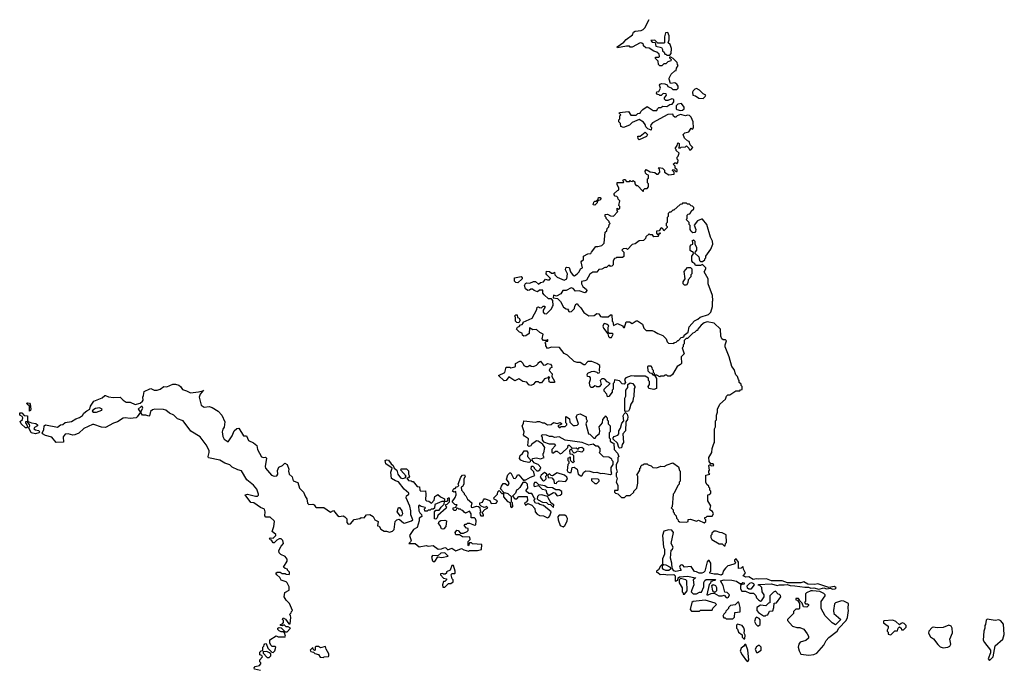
# Model space of a CAD drawing. Extents: x 2535812 to 2752880, y 540738 to 728399.
# Tile 78 of 213: x 2634705 to 2644686, y 651320 to 657898. Entities that reach past the tile are written whole.
import ezdxf

# ---------------------------------------------------------------- set-up
doc = ezdxf.new("R2010")
doc.units = 0

msp = doc.modelspace()

# ---------------------------------------------------------------- linework, layer by layer
at = {"layer": '0CON20XD'}
for points in [[(2641411.7, 656608.3), (2641455, 656610), (2641465, 656620), (2641488.3, 656598.3), (2641495, 656580), (2641508.3, 656581.7), (2641530, 656605), (2641501.7, 656631.7), (2641490, 656665), (2641475, 656670), (2641445, 656700), (2641430, 656735), (2641448.3, 656751.7), (2641488.3, 656761.7), (2641511.7, 656798.3), (2641525, 656790), (2641537, 656803), (2641531.2, 656865), (2641510.7, 656910.7), (2641495, 656926.7), (2641475, 656930), (2641455, 656923.3), (2641405, 656937.5), (2641370, 656925), (2641355, 656910), (2641345, 656910), (2641331.7, 656921.7), (2641325, 656940), (2641275, 656937.5), (2641120, 656855), (2641102.5, 656835), (2641100, 656815), (2641110, 656805), (2641105, 656780), (2641071.7, 656791.7), (2641053, 656813), (2641047, 656837), (2641029.3, 656859.3), (2640985, 656887.5), (2640915, 656857.5), (2640885, 656830), (2640825, 656807.5), (2640800, 656815), (2640797, 656847), (2640780, 656865), (2640780, 656885), (2640790, 656895), (2640790, 656925), (2640800, 656935), (2640781.7, 656951.7), (2640785, 656960), (2640875, 656970), (2640901.7, 656931.7), (2640955, 656930), (2640971.7, 656948.3), (2640995, 656950), (2641001.7, 656968.3), (2641020.7, 656989.3), (2641065, 657020), (2641125, 656980), (2641165, 656980), (2641170, 656995), (2641185, 657010), (2641205, 657010), (2641225, 657022.5), (2641265, 657020), (2641295, 657040), (2641318.3, 657041.7), (2641337.5, 657065), (2641336.7, 657086.7), (2641330, 657095), (2641315, 657097.5), (2641275, 657080), (2641255, 657080), (2641240, 657095), (2641241.7, 657108.3), (2641262.5, 657135), (2641258.3, 657148.3), (2641228.3, 657151.7), (2641208.3, 657131.7), (2641195, 657130), (2641188.3, 657138.3), (2641171.7, 657141.7), (2641160, 657155), (2641163, 657167), (2641185, 657170), (2641202.5, 657205), (2641190, 657235), (2641193.3, 657246.7), (2641215, 657253.3), (2641245, 657247.5), (2641268.3, 657238.3), (2641275, 657220), (2641308.3, 657208.3), (2641325, 657192.5), (2641365, 657190), (2641380, 657205), (2641380, 657225), (2641366.7, 657246.7), (2641345, 657257.5), (2641301.7, 657251.7), (2641287.5, 657295), (2641287.5, 657305), (2641310, 657345), (2641345, 657380), (2641360, 657385), (2641363, 657407), (2641380, 657435), (2641373, 657443), (2641370, 657465), (2641330, 657505), (2641305, 657520), (2641291.7, 657518.3), (2641291.7, 657511.7), (2641310, 657495), (2641305, 657480), (2641275, 657470), (2641255, 657450), (2641235, 657450), (2641215, 657430), (2641195, 657430), (2641180, 657445), (2641177, 657477), (2641150, 657505), (2641151.7, 657518.3), (2641185, 657520), (2641190, 657525), (2641188.3, 657548.3), (2641165, 657570), (2641135, 657580), (2641085, 657610), (2641051.7, 657611.7), (2641030, 657635), (2641028.3, 657648.3), (2641011.7, 657661.7), (2640995, 657662.5), (2640915, 657620), (2640895, 657620), (2640885, 657630), (2640855, 657630), (2640765, 657612.5), (2640760, 657625), (2640828.8, 657671.2), (2640852.3, 657697.7), (2640915.9, 657744.1), (2640927, 657773), (2640945, 657782.5), (2641005, 657787.5), (2641025, 657797.5), (2641043.6, 657816.4), (2641085, 657900)], [(2641295, 657540), (2641310, 657555), (2641312.5, 657605), (2641298.3, 657648.3), (2641280, 657665), (2641290, 657695), (2641290, 657735), (2641275, 657770), (2641250, 657765), (2641240, 657725), (2641240, 657665), (2641235, 657660), (2641175, 657660), (2641145, 657690), (2641101.7, 657688.3), (2641115, 657670), (2641148.3, 657668.3), (2641155, 657630), (2641210, 657615), (2641222.5, 657595), (2641222.5, 657582.5), (2641238.3, 657568.3), (2641245, 657550), (2641255, 657550), (2641265, 657540), (2641295, 657540)], [(2641635, 657100), (2641655, 657120), (2641660, 657135), (2641635, 657147.5), (2641596.7, 657185), (2641565, 657201.2), (2641547.5, 657195), (2641531.7, 657178.3), (2641526.7, 657165), (2641530, 657135), (2641557, 657127), (2641590, 657105), (2641635, 657100)], [(2641405, 656977.5), (2641425, 656982.5), (2641440, 656995), (2641441.7, 657011.7), (2641415, 657050), (2641377.5, 657042.5), (2641360, 657025), (2641360, 656995), (2641365, 656990), (2641405, 656977.5)], [(2640985, 656682.5), (2640973, 656693), (2640971.7, 656718.3), (2640995, 656720), (2641045, 656760), (2641070, 656735), (2641060, 656715), (2640985, 656682.5)], [(2640552.5, 653685), (2640581.2, 653708.8), (2640586.7, 653735), (2640578.8, 653775), (2640613.6, 653816.4), (2640615, 653850), (2640638.3, 653871.7), (2640641.7, 653888.3), (2640648.3, 653888.3), (2640650, 653875), (2640660, 653865), (2640660, 653845), (2640670, 653835), (2640670, 653805), (2640690, 653785), (2640690, 653725), (2640680, 653715), (2640680, 653665), (2640690, 653655), (2640691.7, 653631.7), (2640713, 653613), (2640728.3, 653608.3), (2640730, 653545), (2640765, 653510), (2640777.5, 653475), (2640770, 653465), (2640767, 653423), (2640750, 653395), (2640750, 653355), (2640760, 653315), (2640750, 653305), (2640750, 653275), (2640760, 653255), (2640752.5, 653215), (2640770, 653185), (2640770, 653135), (2640765, 653130), (2640735, 653130), (2640733.8, 653115), (2640745, 653102.5), (2640768.3, 653098.3), (2640805, 653060), (2640835, 653060), (2640855, 653080), (2640895, 653080), (2640930, 653115), (2640930, 653125), (2640960, 653155), (2640970, 653205), (2640970, 653275), (2640960, 653285), (2640990, 653335), (2640990, 653355), (2641000, 653365), (2641001.7, 653378.3), (2641015, 653390), (2641025, 653390), (2641035, 653400), (2641065, 653400), (2641075, 653390), (2641105, 653380), (2641123, 653363), (2641165, 653360), (2641205, 653377.5), (2641237, 653373), (2641268.3, 653391.7), (2641325, 653410), (2641385, 653370), (2641393, 653333), (2641400, 653325), (2641400, 653225), (2641390, 653215), (2641390, 653195), (2641375, 653180), (2641340, 653105), (2641328.3, 653091.7), (2641320, 652965), (2641310, 652955), (2641330, 652935), (2641330, 652915), (2641340, 652905), (2641340, 652895), (2641360, 652875), (2641361.7, 652851.7), (2641378.3, 652838.3), (2641380, 652825), (2641395, 652812.5), (2641465, 652810), (2641480, 652815), (2641481.7, 652838.3), (2641505, 652840), (2641565, 652820), (2641585, 652830), (2641645, 652802.5), (2641660, 652815), (2641660, 652835), (2641650, 652845), (2641651.7, 652858.3), (2641665, 652860), (2641675, 652870), (2641725, 652870), (2641737.5, 652895), (2641728.3, 652918.3), (2641700, 652935), (2641710, 652975), (2641680, 653025), (2641680, 653085), (2641695, 653090), (2641710, 653105), (2641710, 653125), (2641700, 653135), (2641700, 653155), (2641690, 653165), (2641690, 653175), (2641671.7, 653191.7), (2641660, 653215), (2641660, 653285), (2641700, 653295), (2641690, 653305), (2641690, 653325), (2641697.5, 653335), (2641690, 653385), (2641695, 653390), (2641705, 653390), (2641715, 653380), (2641740, 653385), (2641735, 653400), (2641711.7, 653401.7), (2641693, 653423), (2641690, 653465), (2641720, 653515), (2641723, 653557), (2641740, 653605), (2641750, 653615), (2641750, 653755), (2641760, 653775), (2641760, 653835), (2641770, 653845), (2641770, 653895), (2641780, 653925), (2641780, 653955), (2641802.5, 654005), (2641860, 654055), (2641870, 654085), (2641885, 654100), (2641905, 654100), (2641965, 654140), (2642005, 654140), (2642011.7, 654148.3), (2642028.3, 654151.7), (2642030, 654185), (2642020, 654195), (2642018.3, 654208.3), (2642000, 654225), (2642000, 654245), (2641990, 654255), (2641980, 654285), (2641963, 654303), (2641947, 654357), (2641922.5, 654385), (2641896.7, 654485), (2641857.5, 654585), (2641857.5, 654605), (2641870, 654645), (2641860, 654655), (2641835, 654657.5), (2641822.5, 654665), (2641813.3, 654695), (2641810, 654765), (2641745, 654826.7), (2641675, 654837.5), (2641645, 654830), (2641613.6, 654806.4), (2641580, 654765), (2641575, 654750), (2641565, 654750), (2641545, 654730), (2641530, 654725), (2641475, 654670), (2641461.7, 654668.3), (2641441.7, 654648.3), (2641440, 654615), (2641430, 654605), (2641430, 654585), (2641420, 654575), (2641440, 654515), (2641410, 654485), (2641412.5, 654415), (2641405, 654407.5), (2641370, 654385), (2641322.5, 654305), (2641301.7, 654288.3), (2641275, 654290), (2641265, 654300), (2641245, 654300), (2641235, 654290), (2641205, 654290), (2641195, 654280), (2641165, 654300), (2641140, 654300), (2641160, 654265), (2641160, 654165), (2641135, 654152.5), (2641082.5, 654165), (2641077.5, 654185), (2641090, 654205), (2641090, 654235), (2641080, 654245), (2641078.3, 654268.3), (2641045, 654290), (2640935, 654286.7), (2640905, 654292.5), (2640848.3, 654271.7), (2640837.5, 654255), (2640846.7, 654223.3), (2640833, 654207), (2640811.2, 654211.2), (2640785, 654240), (2640735, 654250), (2640730, 654225), (2640720, 654215), (2640720, 654155), (2640710, 654145), (2640710, 654125), (2640678.3, 654081.7), (2640665, 654080), (2640657.5, 654105), (2640630, 654135), (2640630, 654155), (2640690, 654215), (2640661.2, 654231.2), (2640635, 654257.5), (2640625, 654262.5), (2640605, 654260), (2640590, 654245), (2640600, 654205), (2640578.3, 654181.7), (2640555, 654180), (2640548.3, 654188.3), (2640535, 654190), (2640515, 654172.5), (2640495, 654172.5), (2640483.3, 654195), (2640482.5, 654225), (2640492.5, 654255), (2640491.7, 654271.7), (2640485, 654280), (2640460, 654285), (2640457.5, 654305), (2640465, 654320), (2640503, 654337), (2640525, 654340), (2640555, 654330), (2640565, 654320), (2640578.3, 654321.7), (2640587.5, 654335), (2640582.5, 654342.5), (2640586.4, 654396.4), (2640555, 654417.5), (2640505, 654437.5), (2640465, 654437.5), (2640435, 654402.5), (2640425, 654402.5), (2640386.4, 654426.4), (2640355, 654426.7), (2640326.1, 654436.1), (2640259.3, 654499.3), (2640225, 654517.5), (2640177, 654577), (2640097, 654583), (2640055, 654570), (2640040, 654595), (2640040, 654615), (2640030, 654625), (2640041.7, 654638.3), (2640058.3, 654641.7), (2640060, 654655), (2640055, 654660), (2640045, 654650), (2640015, 654650), (2640000, 654665), (2640010, 654715), (2639979.3, 654729.3), (2639945, 654762.5), (2639908.3, 654758.3), (2639873, 654777), (2639868.3, 654721.7), (2639835, 654697.5), (2639815, 654692.5), (2639803.3, 654705), (2639800, 654725), (2639770, 654735), (2639742.5, 654765), (2639750, 654785), (2639768.3, 654791.7), (2639781.7, 654808.3), (2639798.3, 654811.7), (2639810, 654825), (2639810, 654835), (2639900, 654875), (2639947.5, 654965), (2639951.7, 654988.3), (2639965, 654990), (2639973, 654983), (2639995, 654980), (2640011.7, 654998.3), (2640028.3, 654998.3), (2640030, 654985), (2640010, 654955), (2640010, 654935), (2640023, 654923), (2640045, 654920), (2640095, 654970), (2640107, 654993), (2640112.5, 655005), (2640110, 655055), (2640095, 655070), (2640065, 655070), (2640020.7, 655110.7), (2640008.3, 655128.3), (2640008.3, 655158.3), (2639975, 655160), (2639955, 655142.5), (2639920, 655155), (2639905, 655170), (2639885, 655170), (2639871.7, 655158.3), (2639855, 655157.5), (2639833, 655173), (2639823, 655207), (2639833.6, 655226.4), (2639845, 655232.5), (2639875, 655230), (2639913.6, 655246.4), (2639935, 655246.7), (2639965, 655220), (2639983, 655237), (2640015, 655242.5), (2640035, 655270), (2640055, 655262.5), (2640077, 655263), (2640087, 655277), (2640047.5, 655315), (2640042.5, 655325), (2640045, 655350), (2640075, 655347.5), (2640095, 655330), (2640115, 655330), (2640125, 655340), (2640130, 655315), (2640155, 655292.5), (2640225, 655260), (2640250, 655275), (2640257.5, 655325), (2640237.5, 655365), (2640240, 655385), (2640248.3, 655391.7), (2640275, 655390), (2640287.5, 655345), (2640315, 655307.5), (2640330, 655305), (2640356, 655324), (2640377.5, 655345), (2640390, 655375), (2640410, 655385), (2640397.5, 655445), (2640403.6, 655456.4), (2640420, 655465), (2640420, 655505), (2640463, 655527), (2640495, 655530), (2640500, 655545), (2640545, 655600), (2640565, 655600), (2640607, 655613), (2640630, 655635), (2640640, 655745), (2640658.3, 655761.7), (2640660, 655785), (2640678.3, 655801.7), (2640680, 655825), (2640690, 655835), (2640680, 655845), (2640680, 655855), (2640650, 655885), (2640650, 655895), (2640640, 655905), (2640640, 655925), (2640665, 655930), (2640693, 655913), (2640725, 655910), (2640770, 655955), (2640760, 655965), (2640761.7, 655988.3), (2640775, 655980), (2640790, 655985), (2640790, 656005), (2640780, 656015), (2640790, 656065), (2640771.7, 656081.7), (2640768.3, 656098.3), (2640758.3, 656108.3), (2640741.7, 656111.7), (2640730, 656125), (2640731.7, 656138.3), (2640765, 656170), (2640780, 656175), (2640780, 656195), (2640760, 656225), (2640761.7, 656248.3), (2640825, 656250), (2640830, 656255), (2640820, 656265), (2640825, 656280), (2640838.3, 656278.3), (2640855, 656260), (2640885, 656260), (2640895, 656270), (2640901.7, 656261.7), (2640915, 656260), (2640925, 656270), (2640940, 656255), (2640940, 656235), (2640955, 656220), (2640968.3, 656218.3), (2641021.7, 656161.7), (2641028.3, 656161.7), (2641030, 656175), (2641041.7, 656188.3), (2641065, 656190), (2641080, 656205), (2641080, 656235), (2641070, 656245), (2641070, 656285), (2641080, 656295), (2641080, 656325), (2641061.7, 656331.7), (2641050, 656345), (2641047, 656363), (2641055, 656380), (2641095, 656358.8), (2641145, 656350), (2641165, 656332.5), (2641176.4, 656333.6), (2641192.5, 656355), (2641190, 656385), (2641180, 656395), (2641185, 656400), (2641220, 656395), (2641240, 656375), (2641240, 656355), (2641287, 656327), (2641340, 656335), (2641340, 656355), (2641321.7, 656371.7), (2641325, 656380), (2641338.3, 656378.3), (2641355, 656360), (2641368.3, 656361.7), (2641368.3, 656378.3), (2641350, 656395), (2641350, 656415), (2641330, 656435), (2641345, 656450), (2641355, 656450), (2641365, 656440), (2641378.3, 656451.7), (2641380, 656475), (2641370, 656485), (2641370, 656505), (2641380, 656515), (2641390, 656545), (2641360, 656575), (2641360, 656585), (2641350, 656595), (2641370, 656625), (2641375, 656650), (2641390, 656645), (2641390, 656615), (2641381.7, 656601.7), (2641405, 656600), (2641411.7, 656608.3)], [(2640535, 656020), (2640520, 656025), (2640525, 656050), (2640535, 656060), (2640548.3, 656061.7), (2640568.3, 656081.7), (2640571.7, 656098.3), (2640588.3, 656098.3), (2640597, 656087), (2640595, 656080), (2640585, 656070), (2640571.7, 656068.3), (2640560, 656055), (2640560, 656045), (2640535, 656020)], [(2641335, 654620), (2641341.7, 654628.3), (2641358.3, 654631.7), (2641375, 654650), (2641385, 654650), (2641411.7, 654678.3), (2641428.3, 654681.7), (2641440, 654695), (2641440, 654705), (2641480, 654735), (2641493, 654787), (2641545, 654847.5), (2641580, 654865), (2641603, 654887), (2641688.3, 654911.7), (2641710, 654935), (2641727.5, 654995), (2641727.5, 655045), (2641732.5, 655055), (2641727.5, 655105), (2641682.5, 655225), (2641682.5, 655275), (2641642.5, 655345), (2641660, 655375), (2641660, 655385), (2641625, 655420), (2641605, 655410), (2641555, 655410), (2641550, 655425), (2641530, 655440), (2641520, 655455), (2641520, 655505), (2641540, 655535), (2641528.3, 655548.3), (2641515, 655550), (2641501.7, 655561.7), (2641500, 655605), (2641511.7, 655618.3), (2641530, 655625), (2641530, 655645), (2641521.7, 655658.3), (2641535, 655667.5), (2641550, 655655), (2641550, 655625), (2641567.5, 655595), (2641567, 655563), (2641551.7, 655548.3), (2641550, 655535), (2641588.3, 655498.3), (2641595, 655460), (2641605, 655450), (2641625, 655450), (2641650, 655465), (2641650, 655475), (2641660, 655485), (2641660, 655505), (2641712.5, 655575), (2641731.2, 655625), (2641729.2, 655655), (2641708.8, 655695), (2641670, 655825), (2641627, 655877), (2641615, 655877.5), (2641575, 655860), (2641543, 655817), (2641558, 655775), (2641555.8, 655754.2), (2641547.7, 655742.3), (2641528.3, 655738.3), (2641511.7, 655751.7), (2641510, 655765), (2641500, 655775), (2641500, 655815), (2641490, 655825), (2641490, 655845), (2641460, 655875), (2641470, 655885), (2641471.7, 655918.3), (2641481.7, 655928.3), (2641498.3, 655931.7), (2641510, 655945), (2641511.7, 655958.3), (2641538.3, 655981.7), (2641540, 655995), (2641525, 656010), (2641511.7, 656011.7), (2641495, 656030), (2641475, 656030), (2641465, 656040), (2641425, 656040), (2641418.3, 656031.7), (2641401.7, 656028.3), (2641335, 655970), (2641325, 655970), (2641305, 655950), (2641291.7, 655948.3), (2641280, 655935), (2641280, 655905), (2641270, 655895), (2641270, 655845), (2641260, 655835), (2641260, 655815), (2641270, 655805), (2641270, 655795), (2641235, 655760), (2641228.3, 655778.3), (2641215, 655790), (2641203.6, 655786.4), (2641188.3, 655761.7), (2641161.7, 655758.3), (2641160, 655735), (2641171.7, 655721.7), (2641180, 655720), (2641195, 655740), (2641200, 655735), (2641180, 655720), (2641178.3, 655701.7), (2641135, 655700), (2641118.3, 655718.3), (2641095, 655720), (2641085, 655730), (2641051.7, 655698.3), (2641048.3, 655681.7), (2641028.3, 655661.7), (2640985, 655660), (2640945, 655630), (2640915, 655620), (2640865, 655570), (2640855, 655580), (2640821.7, 655578.3), (2640810, 655565), (2640830, 655545), (2640828.3, 655501.7), (2640815, 655490), (2640755, 655490), (2640748.3, 655481.7), (2640735, 655480), (2640720, 655455), (2640720, 655415), (2640708.3, 655401.7), (2640695, 655400), (2640688.3, 655408.3), (2640675, 655410), (2640655, 655390), (2640635, 655390), (2640607, 655373), (2640575, 655367.5), (2640555, 655340), (2640515, 655340), (2640485, 655320), (2640449.3, 655260.7), (2640435, 655252.5), (2640401.7, 655248.3), (2640400, 655225), (2640412.5, 655195), (2640450, 655165), (2640452.5, 655155), (2640445, 655137.5), (2640435, 655132.5), (2640375, 655152.5), (2640338.3, 655148.3), (2640316.4, 655176.4), (2640295, 655182.5), (2640245, 655157.5), (2640210, 655155), (2640189.3, 655120.7), (2640145, 655100), (2640115, 655110), (2640111.7, 655081.7), (2640156.4, 655076.4), (2640187.5, 655045), (2640217, 654987), (2640245, 654970), (2640268.3, 654968.3), (2640260, 654955), (2640275, 654940), (2640298.3, 654941.7), (2640330, 654975), (2640333, 654997), (2640345, 655020), (2640355, 655020), (2640367, 655007), (2640395, 654980), (2640423.3, 654933.3), (2640475, 654900), (2640527, 654903), (2640555, 654922.5), (2640575, 654920), (2640591.7, 654891.7), (2640605, 654887.5), (2640671.7, 654888.3), (2640695, 654910), (2640708.3, 654908.3), (2640710, 654845), (2640717, 654837), (2640725, 654800), (2640765, 654822.5), (2640817, 654797), (2640825, 654780), (2640835, 654780), (2640853, 654837), (2640885, 654837.5), (2640915, 654822.5), (2640955, 654850), (2640967, 654847), (2641020, 654815), (2641032.5, 654775), (2641055, 654750), (2641115, 654750), (2641141.7, 654741.7), (2641175, 654720), (2641225, 654700), (2641260, 654665), (2641270, 654635), (2641281.7, 654621.7), (2641335, 654620)], [(2641465, 655210), (2641445, 655210), (2641430, 655225), (2641430, 655245), (2641450, 655275), (2641440.7, 655349.3), (2641475, 655390), (2641505, 655390), (2641520, 655375), (2641520, 655325), (2641510, 655315), (2641510, 655295), (2641480, 655265), (2641477, 655233), (2641465, 655210)], [(2639755, 655232.5), (2639735, 655237.5), (2639721.7, 655251.7), (2639720, 655285), (2639787, 655297), (2639800, 655285), (2639797.5, 655275), (2639755, 655232.5)], [(2639765, 654830), (2639743, 654833), (2639730, 654845), (2639730, 654885), (2639722.5, 654895), (2639735, 654910), (2639748.3, 654908.3), (2639751.7, 654881.7), (2639765, 654880), (2639777, 654857), (2639765, 654830)], [(2640705, 654680), (2640720, 654715), (2640715, 654720), (2640685, 654720), (2640670, 654735), (2640670, 654785), (2640678.3, 654798.3), (2640661.7, 654811.7), (2640635, 654820), (2640625, 654817.5), (2640617.5, 654795), (2640622.5, 654775), (2640668.3, 654718.3), (2640675, 654690), (2640685, 654680), (2640705, 654680)], [(2639885, 654192.5), (2639865, 654200), (2639847, 654227), (2639805, 654233.3), (2639765, 654262.5), (2639725, 654242.5), (2639665, 654280), (2639636.1, 654243.9), (2639615, 654242.5), (2639560, 654295), (2639623, 654327), (2639635, 654380), (2639675, 654380), (2639685, 654372.5), (2639725, 654382.5), (2639730, 654385), (2639730, 654415), (2639775, 654440), (2639785, 654440), (2639805, 654420), (2639817, 654397), (2639835, 654387.5), (2639855, 654387.5), (2639875, 654400), (2639888.3, 654388.3), (2639915, 654387.5), (2639945, 654400), (2639960, 654415), (2639960, 654425), (2639985, 654440), (2640015, 654400), (2640035, 654402.5), (2640055, 654417.5), (2640085, 654410), (2640097.5, 654395), (2640100, 654375), (2640081.7, 654368.3), (2640072.5, 654345), (2640101.7, 654311.7), (2640100, 654285), (2640127, 654237), (2640126.4, 654223.6), (2640085, 654222.5), (2640071.7, 654231.7), (2640070, 654265), (2640080, 654275), (2640065, 654280), (2640058.3, 654271.7), (2640025, 654260), (2639995, 654220), (2639975, 654220), (2639965, 654230), (2639935, 654230), (2639910, 654205), (2639885, 654192.5)], [(2641140, 654300), (2641140, 654315), (2641130, 654325), (2641130, 654345), (2641120, 654355), (2641117, 654377), (2641105, 654390), (2641075, 654390), (2641070, 654385), (2641071.7, 654341.7), (2641091.7, 654321.7), (2641108.3, 654318.3), (2641121.7, 654301.7), (2641135, 654300), (2641140, 654300)], [(2637145, 651307.5), (2637085, 651322.5), (2637082.5, 651335), (2637093, 651347), (2637135, 651360), (2637150, 651375), (2637150, 651385), (2637140, 651395), (2637140, 651415), (2637167.5, 651447.5), (2637158.3, 651458.3), (2637140, 651465), (2637140, 651495), (2637151.7, 651508.3), (2637168.3, 651511.7), (2637170, 651545), (2637180, 651555), (2637181.7, 651568.3), (2637191.7, 651578.3), (2637205, 651580), (2637220, 651535), (2637261.7, 651491.7), (2637275, 651490), (2637291.7, 651508.3), (2637300, 651545), (2637295, 651550), (2637265, 651550), (2637255, 651560), (2637240, 651585), (2637241.7, 651618.3), (2637305, 651657.5), (2637325, 651650), (2637395, 651650), (2637400, 651655), (2637388.3, 651688.3), (2637375, 651700), (2637355, 651700), (2637335, 651710), (2637323, 651723), (2637322.5, 651737.5), (2637335, 651742.5), (2637355, 651740), (2637395, 651700), (2637415, 651700), (2637450, 651735), (2637425, 651750), (2637405, 651750), (2637385, 651770), (2637365, 651760), (2637350, 651765), (2637350, 651775), (2637368.3, 651781.7), (2637380, 651795), (2637380, 651815), (2637370, 651825), (2637375, 651840), (2637398.3, 651828.3), (2637431.7, 651781.7), (2637448.3, 651781.7), (2637452.5, 651845), (2637450, 651865), (2637440, 651875), (2637458.3, 651891.7), (2637460, 651905), (2637470, 651915), (2637440, 651985), (2637405, 652020), (2637387.5, 652055), (2637393, 652097), (2637435, 652120), (2637437.5, 652155), (2637417.5, 652195), (2637405, 652206.7), (2637354, 652224), (2637340.7, 652250.7), (2637312.5, 652275), (2637302.5, 652295), (2637315, 652302.5), (2637345, 652302.5), (2637365, 652290), (2637395, 652290), (2637405, 652282.5), (2637435, 652280), (2637440, 652285), (2637440, 652305), (2637420, 652325), (2637420, 652335), (2637395, 652340), (2637380, 652355), (2637417.5, 652415), (2637417.5, 652435), (2637395, 652462.5), (2637351.7, 652481.7), (2637335, 652500), (2637333, 652523), (2637353.9, 652566.1), (2637380, 652595), (2637372.5, 652625), (2637355, 652640), (2637335, 652640), (2637311.2, 652628.8), (2637285, 652600), (2637275, 652600), (2637258.3, 652628.3), (2637245, 652632.5), (2637237.5, 652645), (2637245, 652652.5), (2637275, 652647.5), (2637300, 652675), (2637300, 652685), (2637263.3, 652715), (2637280, 652765), (2637288, 652815), (2637283.8, 652825), (2637245, 652860), (2637201.7, 652861.7), (2637190, 652875), (2637193.3, 652915), (2637185, 652942.5), (2637145, 652957.1), (2637077.5, 653005), (2637049.3, 653009.3), (2636990, 653085), (2637015, 653093.8), (2637095, 653072.9), (2637115.7, 653074.3), (2637125.6, 653084.4), (2637125.6, 653095), (2637108.9, 653145), (2637075, 653183.1), (2637007.6, 653237.6), (2636955, 653331.2), (2636915, 653340), (2636858, 653368), (2636835, 653388.8), (2636785, 653408), (2636735, 653438), (2636620, 653460), (2636616, 653475), (2636627.1, 653515), (2636624.4, 653534.4), (2636595, 653593.8), (2636534.5, 653675), (2636440.9, 653730.9), (2636361.2, 653835), (2636305, 653855.8), (2636268.8, 653895), (2636222.2, 653912.2), (2636186, 653945), (2636162.4, 653952.4), (2636075, 653954.4), (2636052, 653948), (2636030.5, 653929.5), (2636022.5, 653887.5), (2636015, 653882.5), (2635985, 653893.3), (2635950, 653895), (2635937.5, 653915), (2635937.5, 653935), (2635952.5, 653965), (2635945, 653980), (2635935, 653982.5), (2635907.5, 653955), (2635930, 653925), (2635896.7, 653875), (2635885, 653868), (2635825, 653858.8), (2635775, 653867.8), (2635755.6, 653864.4), (2635695, 653825.8), (2635657.3, 653812.7), (2635575, 653766.9), (2635535, 653770.6), (2635457.9, 653797.9), (2635442.1, 653797.9), (2635355, 653760), (2635305, 653711.4), (2635265, 653693.1), (2635242.4, 653692.4), (2635195, 653703.3), (2635165, 653702), (2635147.1, 653675), (2635149.5, 653620.5), (2635075, 653617.5), (2635030, 653670), (2634965, 653687.1), (2634936.2, 653705), (2634932.5, 653715), (2634950.8, 653745), (2634954, 653785), (2634965, 653794), (2635088.7, 653771.3), (2635117.5, 653795), (2635142.5, 653797.5), (2635165, 653819.4), (2635229.3, 653830.7), (2635272.9, 653857.1), (2635310.6, 653869.4), (2635340.7, 653889.3), (2635355, 653912), (2635385, 653937.5), (2635417.5, 653952.5), (2635424.2, 653985), (2635456, 654035), (2635541.3, 654068.7), (2635567.7, 654092.3), (2635575, 654094), (2635605, 654078), (2635655, 654072.5), (2635723.6, 654076.4), (2635754.5, 654044.5), (2635785, 654024.2), (2635826.2, 654026.2), (2635875, 654000.9), (2635925, 654015.7), (2635948.6, 654035), (2635957.1, 654045), (2635952.9, 654075), (2635958.9, 654091.1), (2635968.3, 654131.7), (2636025, 654160), (2636035, 654163.3), (2636067.7, 654147.7), (2636100, 654145), (2636130, 654155), (2636165, 654182), (2636195, 654179.2), (2636256.1, 654206.1), (2636285, 654206.2), (2636317.7, 654197.7), (2636334.2, 654184.2), (2636355, 654152), (2636395, 654141.2), (2636435, 654118.8), (2636519.1, 654130.9), (2636560, 654140), (2636567.5, 654147.5), (2636534.3, 654105.7), (2636524.2, 654075.8), (2636543.3, 653995), (2636573.9, 653973.9), (2636625, 653980.8), (2636655, 653971.4), (2636715.4, 653935.4), (2636755.8, 653895), (2636784.2, 653825), (2636778, 653772), (2636765, 653752.5), (2636758, 653725), (2636765, 653677.5), (2636778.8, 653648.8), (2636820, 653625), (2636857.5, 653685), (2636877.5, 653735), (2636905, 653760), (2636925, 653762.5), (2636973.8, 653685), (2637005, 653683.3), (2637025, 653636.2), (2637075, 653614)], [(2640845, 653930), (2640840, 653935), (2640840, 654065), (2640850, 654085), (2640850, 654145), (2640870, 654175), (2640870, 654205), (2640895, 654220), (2640920, 654215), (2640940, 654185), (2640940, 654175), (2640932.5, 654165), (2640931.7, 654078.3), (2640923, 654067), (2640920, 654035), (2640900, 654005), (2640887, 653953), (2640875, 653932.5), (2640845, 653930)], [(2634805, 653933.3), (2634803.9, 653983.9), (2634781.2, 654005), (2634777.5, 654015), (2634785, 654018.8), (2634805, 654016.2), (2634810, 654005), (2634818.1, 653955), (2634815, 653940), (2634805, 653933.3)], [(2635485, 653922.9), (2635536.7, 653945), (2635540, 653955), (2635515, 653969.2), (2635475, 653962), (2635446.7, 653945), (2635441.2, 653935), (2635454.3, 653924.3), (2635485, 653922.9)], [(2634865, 653704), (2634822, 653715), (2634797.5, 653765), (2634808, 653785), (2634805, 653800), (2634779.3, 653829.3), (2634764, 653826), (2634763.3, 653815), (2634776.7, 653795), (2634783.3, 653775), (2634780, 653765), (2634765, 653766.2), (2634720, 653805), (2634710.7, 653829.3), (2634732, 653848), (2634737.1, 653865), (2634730.5, 653880.5), (2634708, 653895), (2634705, 653916.2), (2634726, 653916), (2634749.2, 653889.2), (2634783.3, 653885), (2634783.9, 653843.9), (2634790.7, 653830.7), (2634824.2, 653814.2), (2634869.7, 653809.7), (2634885.6, 653795.6), (2634885.6, 653784.4), (2634855, 653770), (2634848, 653755), (2634864.2, 653744.2), (2634895, 653738.8), (2634907.5, 653725), (2634897.5, 653715), (2634865, 653704)], [(2637075, 653614), (2637108, 653585), (2637116.9, 653545), (2637155, 653472.5), (2637175, 653463.3), (2637197, 653467), (2637207, 653457), (2637194.2, 653375), (2637197.7, 653357.7), (2637257.5, 653285), (2637285, 653276.2), (2637310.7, 653279.3), (2637323.3, 653295), (2637317, 653333), (2637331.7, 653368.3), (2637370, 653385), (2637393, 653407), (2637415, 653392.5), (2637433, 653347), (2637430, 653325), (2637436.2, 653295), (2637467.5, 653267.5), (2637478.3, 653228.3), (2637525, 653210), (2637542.5, 653155), (2637582.5, 653115), (2637602.5, 653065), (2637617, 653047), (2637623, 653003), (2637635, 652990), (2637675, 652992.5), (2637690, 652985), (2637703.6, 652963.6), (2637715, 652957.5), (2637787, 652957), (2637855, 652910), (2637887, 652927), (2637925, 652877.5), (2637945, 652867.5), (2637985, 652872.5), (2638000, 652865), (2638020, 652845), (2638020, 652805), (2638035, 652790), (2638058.3, 652791.7), (2638095, 652836.7), (2638151.7, 652848.3), (2638165, 652857.5), (2638197, 652853), (2638220, 652885), (2638255, 652887.5), (2638287.7, 652867.7), (2638303.6, 652833.6), (2638340, 652815), (2638333, 652773), (2638348.3, 652768.3), (2638365, 652740), (2638398.3, 652718.3), (2638425, 652717.5), (2638455, 652707.5), (2638485, 652717.5), (2638500, 652735), (2638512.5, 652815), (2638527, 652833), (2638551.7, 652841.7), (2638595, 652802.5), (2638605, 652800), (2638677.3, 652822.7), (2638688.8, 652835), (2638668.8, 652885), (2638669.2, 652925), (2638660.5, 652970.5), (2638622.5, 653055), (2638627.5, 653075), (2638650, 653095), (2638650, 653105), (2638604, 653144), (2638545, 653217.5), (2638515, 653227.5), (2638473, 653253), (2638466.2, 653315), (2638480, 653355), (2638415, 653400), (2638410, 653435), (2638425, 653442.5), (2638445, 653437.5), (2638470.5, 653400.5), (2638492.5, 653385), (2638500, 653355), (2638527.5, 653335), (2638537.5, 653295), (2638565, 653257.5), (2638585, 653253.3), (2638611.7, 653258.3), (2638622.5, 653275), (2638570, 653335), (2638571.7, 653348.3), (2638625, 653350), (2638645, 653330), (2638647.5, 653295), (2638657.5, 653275), (2638645, 653260), (2638630, 653255), (2638645, 653232.5), (2638675, 653230), (2638685, 653220), (2638695, 653220), (2638735, 653170), (2638758.3, 653168.3), (2638760, 653135), (2638770, 653125), (2638818.3, 653128.3), (2638823.3, 653095), (2638820, 653035), (2638830, 653025), (2638851.7, 653021.7), (2638878.3, 653001.7), (2638906.7, 653033.3), (2638911.7, 653068.3), (2638945, 653090), (2638970, 653065), (2639010, 653045), (2639010, 653020), (2639038.3, 653021.7), (2639050, 653035), (2639041.7, 653048.3), (2639053, 653057), (2639060, 653055), (2639058.3, 653011.7), (2639035, 652990), (2639020, 652985), (2639020, 652975), (2639030, 652965), (2639028.3, 652951.7), (2638945, 652877.5), (2638937, 652853), (2638925, 652840), (2638910, 652845), (2638910, 652915), (2638925, 652930), (2638957, 652933), (2638965, 652940), (2638977, 652963), (2639008.3, 652991.7), (2639010, 653020), (2638985, 653017.5), (2638911.7, 652988.3), (2638908.3, 652951.7), (2638897.5, 652942.5), (2638875, 652940), (2638865, 652930), (2638845, 652930), (2638835, 652922.5), (2638811.7, 652921.7), (2638810, 652945), (2638820, 652955), (2638815, 652960), (2638775, 652970), (2638755, 652982.5), (2638747, 652973), (2638752.5, 652925), (2638760, 652905), (2638778.3, 652888.3), (2638781.7, 652868.3), (2638755, 652850), (2638753.8, 652825), (2638733.3, 652756.7), (2638697.5, 652735), (2638657.5, 652675), (2638672.5, 652625), (2638668.3, 652611.7), (2638650, 652595), (2638715, 652592.5), (2638755, 652560), (2638825, 652572.5), (2638845, 652567.5), (2638895, 652572.5), (2638947, 652537), (2638981.7, 652538.3), (2639015, 652552.5), (2639025, 652550), (2639045, 652530), (2639085, 652547.5), (2639125, 652520), (2639185, 652542.5), (2639208.3, 652528.3), (2639255, 652517.5), (2639265, 652522.5), (2639345, 652523.3), (2639387, 652533), (2639390, 652585), (2639295, 652590), (2639285, 652600), (2639265, 652600), (2639255, 652570), (2639250, 652575), (2639250, 652615), (2639270, 652635), (2639268.3, 652658.3), (2639195, 652660), (2639165, 652680), (2639125, 652680), (2639120, 652705), (2639135, 652730), (2639150, 652725), (2639175, 652700), (2639205, 652700), (2639240, 652715), (2639250, 652725), (2639250, 652745), (2639235, 652750), (2639210, 652775), (2639221.7, 652788.3), (2639235, 652790), (2639245, 652800), (2639265, 652800), (2639315, 652780), (2639328.3, 652781.7), (2639332.5, 652825), (2639326.7, 652845), (2639315, 652852.5), (2639282.5, 652852.5), (2639281.7, 652878.3), (2639282.5, 652895), (2639265, 652920), (2639225, 652902.5), (2639210.7, 652910.7), (2639198.3, 652928.3), (2639185, 652930), (2639175, 652940), (2639155, 652940), (2639145, 652950), (2639131.7, 652948.3), (2639130, 652935), (2639121.7, 652928.3), (2639108.3, 652928.3), (2639098.3, 652938.3), (2639100, 652955), (2639128.3, 652961.7), (2639130, 652975), (2639140, 652985), (2639115, 652990), (2639090, 653015), (2639120.7, 653059.3), (2639130, 653085), (2639125, 653120), (2639105, 653112.5), (2639092.5, 653125), (2639105, 653150), (2639118.3, 653151.7), (2639131.7, 653168.3), (2639145, 653170), (2639157.5, 653182.5), (2639150, 653195), (2639176.7, 653265), (2639192.5, 653285), (2639215, 653290), (2639220, 653275), (2639207.5, 653245), (2639207, 653193), (2639195, 653170), (2639180, 653165), (2639183.3, 653135), (2639210, 653105), (2639211.7, 653091.7), (2639227, 653077), (2639243.6, 653043.6), (2639290, 653005), (2639280, 652975), (2639281.7, 652961.7), (2639295, 652960), (2639335, 652972.5), (2639357.5, 652967.5), (2639368.3, 652958.3), (2639373, 652923), (2639380, 652915), (2639370, 652905), (2639372.5, 652885), (2639380, 652875), (2639395, 652872.5), (2639406, 652874), (2639406.7, 652885), (2639391.7, 652908.3), (2639421.7, 652938.3), (2639450, 652955), (2639435, 652970), (2639428.3, 652961.7), (2639415, 652960), (2639381.7, 652971.7), (2639370, 652985), (2639370, 653005), (2639396.7, 653013.3), (2639405, 653037.5), (2639415, 653047.5), (2639425, 653047.5), (2639469.3, 653029.3), (2639485, 652997.5), (2639535, 653002.5), (2639546.7, 653015), (2639547, 653027), (2639513.6, 653043.6), (2639510, 653055), (2639548.3, 653091.7), (2639551.7, 653118.3), (2639565, 653130), (2639591.7, 653101.7), (2639610, 653100), (2639610, 653115), (2639578.3, 653148.3), (2639587.5, 653175), (2639605, 653200), (2639625, 653200), (2639655, 653180), (2639661.7, 653188.3), (2639667, 653207), (2639640, 653245), (2639655, 653290), (2639675, 653310), (2639685, 653310), (2639710, 653255), (2639729.3, 653250.7), (2639742.5, 653265), (2639751.7, 653288.3), (2639765, 653290), (2639815, 653230), (2639821.7, 653238.3), (2639835, 653240), (2639883, 653267), (2639928.3, 653281.7), (2639920, 653295), (2639918.3, 653318.3), (2639890, 653345), (2639891.7, 653378.3), (2639908.3, 653378.3), (2639920, 653365), (2639920, 653355), (2639948.3, 653328.3), (2639961.7, 653328.3), (2639979.3, 653340.7), (2639987.5, 653365), (2639960, 653395), (2639932.5, 653402.5), (2639921.7, 653411.7), (2639898.3, 653438.3), (2639902.5, 653455), (2639945, 653460), (2639985, 653450), (2640020, 653465), (2640010, 653485), (2640010, 653505), (2640017, 653513), (2640030, 653565), (2640008, 653598), (2639991.2, 653611.2), (2639961.7, 653631.7), (2639945, 653632.5), (2639893.6, 653596.4), (2639885, 653582.5), (2639865, 653577.5), (2639857.5, 653585), (2639862.5, 653655), (2639820.7, 653680.7), (2639812.5, 653695), (2639820, 653725), (2639800, 653785), (2639811.7, 653808.3), (2639815, 653837.5), (2639935, 653822.5), (2639955, 653830), (2639975, 653828.8), (2640005, 653816.7), (2640026.4, 653816.4), (2640057, 653797), (2640091.7, 653798.3), (2640115, 653817.5), (2640155, 653810), (2640185, 653817.5), (2640198.3, 653808.3), (2640198.3, 653801.7), (2640160, 653785), (2640175, 653770), (2640185, 653770), (2640195, 653780), (2640235, 653780), (2640250, 653795), (2640250, 653805), (2640240, 653815), (2640240, 653875), (2640245, 653880), (2640277.5, 653857.5), (2640281.7, 653821.7), (2640315, 653790), (2640335, 653787.5), (2640355, 653792.5), (2640370, 653805), (2640347.5, 653875), (2640360.7, 653899.3), (2640385, 653907.5), (2640447, 653877), (2640447.5, 653855), (2640457.5, 653835), (2640442.5, 653805), (2640470, 653705), (2640485, 653700), (2640525, 653660), (2640538.3, 653661.7), (2640552.5, 653685)], [(2640785, 653560), (2640777.5, 653565), (2640765, 653610), (2640721.7, 653651.7), (2640720, 653665), (2640731.7, 653678.3), (2640768.3, 653691.7), (2640780, 653705), (2640780, 653735), (2640797, 653763), (2640808.3, 653811.7), (2640830, 653835), (2640823, 653887), (2640831.7, 653908.3), (2640845, 653920), (2640863.6, 653903.6), (2640870, 653875), (2640865, 653850), (2640850, 653825), (2640846.7, 653735), (2640820, 653705), (2640826.2, 653615), (2640813.3, 653595), (2640805, 653563.3), (2640785, 653560)], [(2640395, 653277.5), (2640405, 653280), (2640422.5, 653315), (2640445, 653330), (2640485.9, 653325.9), (2640525, 653313.3), (2640555.9, 653315.9), (2640595, 653304), (2640615, 653306.7), (2640695, 653292.5), (2640708.3, 653301.7), (2640700, 653325), (2640700, 653365), (2640720, 653395), (2640720, 653425), (2640710, 653435), (2640708.3, 653448.3), (2640677, 653467), (2640623, 653473), (2640601.7, 653491.7), (2640580, 653515), (2640590, 653525), (2640590, 653555), (2640568.3, 653578.3), (2640545, 653580), (2640519.3, 653599.3), (2640475, 653590), (2640406.4, 653616.4), (2640235, 653640), (2640175, 653672.5), (2640125, 653667.5), (2640105, 653676.7), (2640075, 653676.7), (2640045, 653691.2), (2640000, 653695), (2639990, 653685), (2640001.7, 653671.7), (2640002.5, 653645), (2640013.6, 653623.6), (2640073.6, 653603.6), (2640121.7, 653601.7), (2640137, 653587), (2640100, 653545), (2640100, 653515), (2640105, 653512.5), (2640117, 653513), (2640135, 653530), (2640155, 653530), (2640183, 653503), (2640201.7, 653508.3), (2640260, 653565), (2640265, 653590), (2640275, 653590), (2640305, 653560), (2640345, 653562.5), (2640365, 653550), (2640380, 653565), (2640405, 653570), (2640420, 653555), (2640420, 653535), (2640405, 653520), (2640355, 653530), (2640345, 653517.5), (2640325, 653510), (2640311.7, 653521.7), (2640298.3, 653548.3), (2640280, 653535), (2640281.7, 653501.7), (2640305, 653500), (2640320, 653485), (2640320, 653435), (2640330, 653425), (2640311.7, 653411.7), (2640290, 653435), (2640290, 653465), (2640285, 653470), (2640278.3, 653461.7), (2640261.7, 653458.3), (2640260, 653435), (2640270, 653425), (2640270, 653405), (2640260, 653395), (2640253.9, 653333.9), (2640260.7, 653320.7), (2640275, 653312.5), (2640297, 653313), (2640307, 653363), (2640325, 653367.5), (2640356.4, 653346.4), (2640367.5, 653295), (2640395, 653277.5)], [(2639865, 653412.5), (2639815, 653423.3), (2639785, 653437.5), (2639773, 653453), (2639777.5, 653485), (2639802.5, 653505), (2639818.3, 653531.7), (2639845, 653532.5), (2639856.4, 653516.4), (2639851.2, 653475), (2639880, 653445), (2639882.5, 653435), (2639879.3, 653420.7), (2639865, 653412.5)], [(2640015, 653230), (2640025, 653232.5), (2640041.7, 653248.3), (2640040, 653275), (2640050, 653285), (2640050, 653295), (2640025, 653312.5), (2639992.5, 653285), (2639982.5, 653265), (2640005, 653236.7), (2640015, 653230)], [(2640145, 653200), (2640150, 653215), (2640175, 653230), (2640237, 653223), (2640257.5, 653245), (2640250, 653265), (2640227, 653287), (2640155, 653310), (2640105, 653280), (2640091.7, 653281.7), (2640075, 653300), (2640060, 653285), (2640061.7, 653261.7), (2640098.3, 653258.3), (2640120, 653235), (2640123.6, 653203.6), (2640145, 653200)], [(2640055, 652853.3), (2640069.5, 652860.5), (2640080, 652875), (2640092.5, 652915), (2640015, 652980), (2639978.3, 652988.3), (2639965, 653000), (2639933.3, 653003.3), (2639920, 653025), (2639920, 653035), (2639930, 653045), (2639921.7, 653051.7), (2639905, 653090), (2639895, 653100), (2639865, 653100), (2639840, 653125), (2639840, 653135), (2639856.4, 653153.6), (2639852.5, 653195), (2639835, 653210), (2639805, 653210), (2639775, 653160), (2639755, 653140), (2639740, 653135), (2639730, 653105), (2639701.7, 653071.7), (2639725, 653047.5), (2639745, 653047.5), (2639765, 653070), (2639848.3, 653068.3), (2639851.7, 653028.3), (2639838.3, 653011.7), (2639822.5, 653005), (2639831.7, 652981.7), (2639855, 653000), (2639895, 652982.5), (2639928.3, 652948.3), (2639930, 652915), (2639951.2, 652891.2), (2639975, 652876.2), (2640015, 652873.3), (2640055, 652853.3)], [(2640155, 653077.5), (2640185, 653082.5), (2640201.7, 653098.3), (2640201.7, 653121.7), (2640175, 653137.5), (2640138.3, 653138.3), (2640105, 653157.5), (2640052.5, 653162.5), (2640027, 653177), (2639968.3, 653188.3), (2639945, 653210), (2639925, 653210), (2639917.5, 653195), (2639918.3, 653178.3), (2639925, 653172.5), (2639965, 653180), (2640000, 653145), (2640038.3, 653138.3), (2640048.8, 653098.8), (2640065, 653080), (2640115, 653110), (2640128.3, 653108.3), (2640155, 653077.5)], [(2640555, 653200), (2640580, 653225), (2640580, 653235), (2640570, 653245), (2640501.7, 653248.3), (2640501.7, 653231.7), (2640535, 653200), (2640555, 653200)], [(2639695, 652960), (2639707.5, 652975), (2639700, 652985), (2639700, 653005), (2639690, 653015), (2639690, 653065), (2639657, 653097), (2639622.5, 653107.5), (2639610, 653100), (2639610, 653065), (2639650.7, 653020.7), (2639678.3, 653008.3), (2639680, 652965), (2639695, 652960)], [(2640115, 652960), (2640120, 652985), (2640091.7, 653001.7), (2640062.5, 653055), (2640060, 653070), (2639995, 653086.7), (2639968.3, 653081.7), (2639955, 653070), (2639950, 653045), (2639960, 653035), (2640005, 653012.5), (2640045, 653007.5), (2640063, 652993), (2640085, 652990), (2640115, 652960)], [(2638565, 652870), (2638532.5, 652915), (2638545, 652960), (2638555, 652957.5), (2638580, 652925), (2638586.7, 652895), (2638575, 652872.5), (2638565, 652870)], [(2640215, 652762.5), (2640232.5, 652775), (2640255, 652820), (2640257, 652847), (2640248.3, 652868.3), (2640231.7, 652881.7), (2640175, 652880), (2640160, 652865), (2640162.5, 652835), (2640183.3, 652775), (2640215, 652762.5)], [(2638995, 652737.5), (2638981.7, 652741.7), (2638966.1, 652776.1), (2638950, 652795), (2638957.5, 652815), (2638973, 652827), (2639015, 652830), (2639030, 652825), (2639026.2, 652765), (2639005, 652742.5), (2638995, 652737.5)], [(2642215, 652010), (2642225, 652012.5), (2642252.5, 652055), (2642252.5, 652075), (2642232.5, 652105), (2642228, 652148), (2642208.3, 652168.3), (2642191.7, 652171.7), (2642195, 652180), (2642325, 652186.7), (2642385, 652170), (2642406.4, 652176.4), (2642455, 652173.8), (2642485, 652180), (2642517, 652167), (2642563.6, 652166.4), (2642665, 652150), (2642701.7, 652151.7), (2642725, 652142.5), (2642755, 652146.2), (2642805, 652132.5), (2642855, 652143.3), (2642885, 652133.3), (2642925, 652140), (2642945, 652130), (2642970, 652135), (2642980, 652145), (2642965, 652156.7), (2642908.3, 652148.3), (2642795, 652186.7), (2642765, 652180), (2642695, 652183.3), (2642655, 652206.7), (2642625, 652193.8), (2642487, 652197), (2642435.9, 652215.9), (2642325, 652216.7), (2642275, 652237.5), (2642195, 652232.5), (2642175, 652237.5), (2642140.7, 652230.7), (2642096.4, 652256.4), (2642065, 652252.5), (2642040, 652265), (2642062.5, 652295), (2642042.5, 652335), (2642040, 652355), (2642035, 652360), (2642017, 652343), (2641991.7, 652341.7), (2641990, 652405), (2641968.3, 652438.3), (2641950, 652425), (2641950, 652415), (2641960, 652405), (2641953, 652387), (2641899.3, 652370.7), (2641885, 652366.7), (2641861.2, 652345), (2641837.5, 652315), (2641828.3, 652281.7), (2641815, 652272.5), (2641783, 652283), (2641745, 652283.3), (2641700, 652295), (2641700, 652305), (2641710, 652315), (2641712.5, 652395), (2641695, 652420), (2641685, 652420), (2641672.3, 652407.7), (2641650, 652315), (2641638.3, 652301.7), (2641620, 652295), (2641591.7, 652291.7), (2641565, 652307.5), (2641545, 652310), (2641511.7, 652361.7), (2641445, 652352.5), (2641427.5, 652375), (2641415, 652378.8), (2641400.5, 652369.5), (2641393.3, 652355), (2641410, 652325), (2641405, 652320), (2641355, 652310), (2641337.1, 652317.1), (2641317.5, 652345), (2641317, 652393), (2641302.5, 652445), (2641310, 652525), (2641323.6, 652536.4), (2641328.8, 652555), (2641307.5, 652595), (2641332.5, 652705), (2641315, 652730), (2641285, 652732.5), (2641235, 652720), (2641221.2, 652675), (2641230, 652555), (2641240, 652535), (2641240, 652485), (2641220.7, 652439.3), (2641220, 652385), (2641200, 652365), (2641181.7, 652328.3), (2641160, 652315), (2641160, 652305), (2641175, 652300), (2641198.3, 652278.3), (2641235, 652283.8), (2641275, 652277.5), (2641335, 652280), (2641350, 652265), (2641350, 652215), (2641355, 652210), (2641361.7, 652218.3), (2641378.3, 652221.7), (2641380, 652245), (2641395, 652257.5), (2641475, 652263.3), (2641557, 652247), (2641558.3, 652241.7), (2641541.7, 652238.3), (2641533.3, 652226.7), (2641537.5, 652175), (2641517.5, 652125), (2641512.5, 652105), (2641517, 652097), (2641533.6, 652083.6), (2641565, 652083.3), (2641595, 652100), (2641615, 652100), (2641638.8, 652155), (2641640.7, 652199.3), (2641651.7, 652218.3), (2641665, 652230), (2641755, 652230), (2641760, 652225), (2641755, 652220), (2641735, 652220), (2641728.3, 652211.7), (2641711.7, 652208.3), (2641708.3, 652191.7), (2641693, 652177), (2641670, 652075), (2641685, 652072.5), (2641713, 652087), (2641745, 652090), (2641793.6, 652063.6), (2641825, 652062.5), (2641845, 652070), (2641865, 652047.5), (2641876.4, 652043.6), (2641889.3, 652050.7), (2641900, 652075), (2641878.3, 652098.3), (2641851.7, 652101.7), (2641837, 652167), (2641810, 652215), (2641845, 652227.5), (2641925, 652223.3), (2641971.7, 652211.7), (2642005, 652190), (2642025, 652190), (2642035, 652197.5), (2642050, 652195), (2642048.3, 652181.7), (2642025, 652180), (2642012.5, 652167.5), (2642012.5, 652135), (2642025, 652110), (2642061.7, 652111.7), (2642105, 652090), (2642145, 652092.5), (2642166, 652066), (2642174.2, 652044.2), (2642195, 652022.5), (2642215, 652010)], [(2641855, 652570), (2641860, 652595), (2641870, 652605), (2641865, 652680), (2641825, 652702.5), (2641803.6, 652703.6), (2641765, 652720), (2641745, 652720), (2641721.7, 652698.3), (2641720, 652685), (2641710, 652675), (2641710, 652655), (2641720, 652635), (2641795, 652590), (2641825, 652590), (2641845, 652570), (2641855, 652570)], [(2638915, 652410), (2638945, 652460), (2638985, 652452.5), (2639050, 652465), (2639015, 652500), (2638973, 652497), (2638945, 652470), (2638888.3, 652471.7), (2638880, 652455), (2638888.3, 652418.3), (2638895, 652410), (2638915, 652410)], [(2638995, 652150), (2639015, 652152.5), (2639051.7, 652188.3), (2639075, 652190), (2639100, 652205), (2639100, 652225), (2639090, 652235), (2639080, 652275), (2639085, 652290), (2639115, 652290), (2639120, 652295), (2639120, 652315), (2639101.7, 652371.7), (2639085, 652370), (2639070, 652325), (2639031.7, 652308.3), (2639030, 652295), (2639018.3, 652281.7), (2639002.5, 652282.5), (2638995, 652290), (2638970, 652285), (2638970, 652275), (2639001.7, 652241.7), (2639030, 652235), (2639030, 652225), (2639015, 652210), (2639001.7, 652208.3), (2638990, 652175), (2638995, 652150)], [(2641285, 652320), (2641255, 652320), (2641232, 652332), (2641222.5, 652345), (2641221.7, 652368.3), (2641235, 652380), (2641255, 652377.5), (2641300, 652355), (2641302.5, 652335), (2641285, 652320)], [(2641445, 652080), (2641472.5, 652115), (2641467, 652217), (2641456.4, 652226.4), (2641405, 652240), (2641390, 652225), (2641390, 652195), (2641420, 652145), (2641420, 652105), (2641430, 652095), (2641431.7, 652081.7), (2641445, 652080)], [(2641755, 652100), (2641741.7, 652101.7), (2641733, 652113), (2641722.5, 652167.5), (2641735, 652180), (2641759.3, 652169.3), (2641769.3, 652149.3), (2641770, 652115), (2641755, 652100)], [(2642115, 652130), (2642095, 652130), (2642081.7, 652141.7), (2642080, 652165), (2642105, 652192.5), (2642125, 652197.5), (2642145, 652190), (2642150, 652175), (2642115, 652130)], [(2642265, 651860), (2642271.7, 651868.3), (2642288.3, 651871.7), (2642305, 651910), (2642338.3, 651911.7), (2642350, 651945), (2642351.7, 651988.3), (2642378.3, 651991.7), (2642420, 652055), (2642418.3, 652068.3), (2642408.3, 652078.3), (2642395, 652080), (2642365, 652110), (2642345, 652102.5), (2642310, 652065), (2642308.3, 651991.7), (2642295, 651990), (2642267, 651963), (2642215, 651970), (2642177.5, 651945), (2642177.5, 651915), (2642193.6, 651893.6), (2642245, 651860), (2642265, 651860)], [(2642705, 651463.8), (2642755, 651470), (2642786.4, 651483.6), (2642857.3, 651562.7), (2642879.3, 651610.7), (2642907, 651643), (2642992.5, 651705), (2643010, 651735), (2643082.5, 651815), (2643096.4, 651843.6), (2643107.5, 651915), (2643102.5, 651935), (2643107.5, 651985), (2643059.5, 652009.5), (2643035, 652013.8), (2642976.2, 651993.8), (2642966.4, 651983.6), (2642953.3, 651915), (2642956.4, 651886.4), (2643030, 651825), (2642975, 651770), (2642940.7, 651790.7), (2642870.7, 651860.7), (2642830, 651935), (2642830, 652005), (2642870, 652065), (2642870, 652075), (2642857, 652087), (2642815, 652107.5), (2642743, 652113), (2642725, 652113.3), (2642680, 652095), (2642670, 652085), (2642671.7, 652008.3), (2642660, 651995), (2642671.7, 651981.7), (2642691.7, 651981.7), (2642700, 651975), (2642700, 651965), (2642685, 651950), (2642651.7, 651951.7), (2642638.3, 651988.3), (2642611.7, 652011.7), (2642610, 652025), (2642598.3, 652038.3), (2642571.7, 652038.3), (2642571.7, 652021.7), (2642588.3, 652018.3), (2642610, 651985), (2642610, 651935), (2642605, 651930), (2642571.7, 651928.3), (2642550, 651905), (2642550, 651885), (2642490, 651825), (2642490, 651815), (2642540, 651755), (2642583.6, 651743.6), (2642615, 651742.5), (2642655, 651727.5), (2642688.8, 651678.8), (2642700.8, 651655), (2642701.2, 651635), (2642675, 651612), (2642616.1, 651593.9), (2642603.8, 651575), (2642598, 651545), (2642605.7, 651505.7), (2642625, 651473.3), (2642705, 651463.8)], [(2641595, 651910), (2641605, 651920), (2641725, 651920), (2641731.7, 651938.3), (2641770, 651975), (2641755, 651990), (2641655, 652020), (2641533, 652007), (2641520, 651995), (2641500, 651925), (2641515, 651910), (2641595, 651910)], [(2641935, 651830), (2641951.7, 651848.3), (2641953.6, 651896.4), (2642007, 651903), (2642008.8, 651945), (2641995, 652000), (2641985, 652000), (2641957, 651973), (2641910, 651965), (2641890, 651945), (2641890, 651935), (2641861.7, 651908.3), (2641860, 651895), (2641841.7, 651878.3), (2641833, 651857), (2641841.7, 651841.7), (2641855, 651840), (2641865, 651830), (2641935, 651830)], [(2642055, 651630), (2642057.5, 651665), (2642047.5, 651685), (2642051.2, 651715), (2642045, 651740), (2642030, 651765), (2641983, 651777), (2641973, 651767), (2641970, 651735), (2641980, 651725), (2641990, 651695), (2642028.3, 651668.3), (2642030, 651645), (2642045, 651630), (2642055, 651630)], [(2642195, 651760), (2642210, 651775), (2642211.7, 651821.7), (2642200, 651835), (2642175, 651847.5), (2642163, 651837), (2642153.9, 651803.9), (2642167, 651777), (2642185, 651760), (2642195, 651760)], [(2643535, 651670), (2643575, 651710), (2643605, 651710), (2643610, 651735), (2643625, 651750), (2643640, 651735), (2643645, 651720), (2643665, 651720), (2643690, 651745), (2643690, 651765), (2643670, 651785), (2643655, 651790), (2643640, 651785), (2643625, 651770), (2643585, 651802.5), (2643555, 651816.7), (2643465, 651810), (2643460, 651805), (2643461.7, 651791.7), (2643510, 651755), (2643510, 651735), (2643500, 651715), (2643500, 651705), (2643510, 651695), (2643510, 651675), (2643535, 651670)], [(2644535, 651410), (2644573.6, 651446.4), (2644595, 651557.5), (2644670, 651625), (2644686.1, 651673.9), (2644677, 651777), (2644649.3, 651809.3), (2644629.3, 651819.3), (2644595, 651813.8), (2644513.6, 651826.4), (2644503, 651817), (2644497, 651773), (2644490, 651765), (2644490, 651735), (2644477.5, 651705), (2644472.5, 651615), (2644485, 651590), (2644547.5, 651515), (2644546.7, 651485), (2644523.3, 651425), (2644535, 651410)], [(2644065, 651538.8), (2644115, 651543.3), (2644132.5, 651555), (2644142.5, 651575), (2644133.3, 651625), (2644159.5, 651690.5), (2644156, 651735), (2644145.8, 651755.8), (2644125, 651766.2), (2644065, 651744), (2644005, 651741.2), (2643965, 651746.7), (2643955, 651742.5), (2643922.5, 651705), (2643917.5, 651685), (2643937, 651647), (2643969.3, 651629.3), (2644011.2, 651571.2), (2644035, 651548.8), (2644065, 651538.8)], [(2642085, 651397.5), (2642096.2, 651415), (2642086.7, 651515), (2642065, 651570), (2642055, 651570), (2642046.4, 651553.6), (2642017, 651533), (2642007.5, 651505), (2642027.5, 651465), (2642072.5, 651405), (2642085, 651397.5)], [(2637235, 651440), (2637250, 651455), (2637250, 651475), (2637238.3, 651488.3), (2637211.7, 651501.7), (2637171.7, 651498.3), (2637171.7, 651481.7), (2637215, 651440), (2637235, 651440)], [(2637785, 651440), (2637793, 651447), (2637835, 651450), (2637840, 651455), (2637840, 651475), (2637813, 651523), (2637805, 651550), (2637755, 651537.5), (2637735, 651550), (2637708.3, 651551.7), (2637700, 651545), (2637700, 651515), (2637695, 651510), (2637680, 651525), (2637675, 651540), (2637650, 651515), (2637655, 651500), (2637681.7, 651491.7), (2637698.3, 651478.3), (2637735, 651470), (2637751.7, 651441.7), (2637785, 651440)], [(2642185, 651490), (2642220, 651515), (2642220, 651545), (2642205, 651560), (2642195, 651560), (2642175, 651546.7), (2642161.2, 651525), (2642175, 651490), (2642185, 651490)]]:
    msp.add_lwpolyline(points, dxfattribs=at)

doc.saveas('drawing.dxf')
